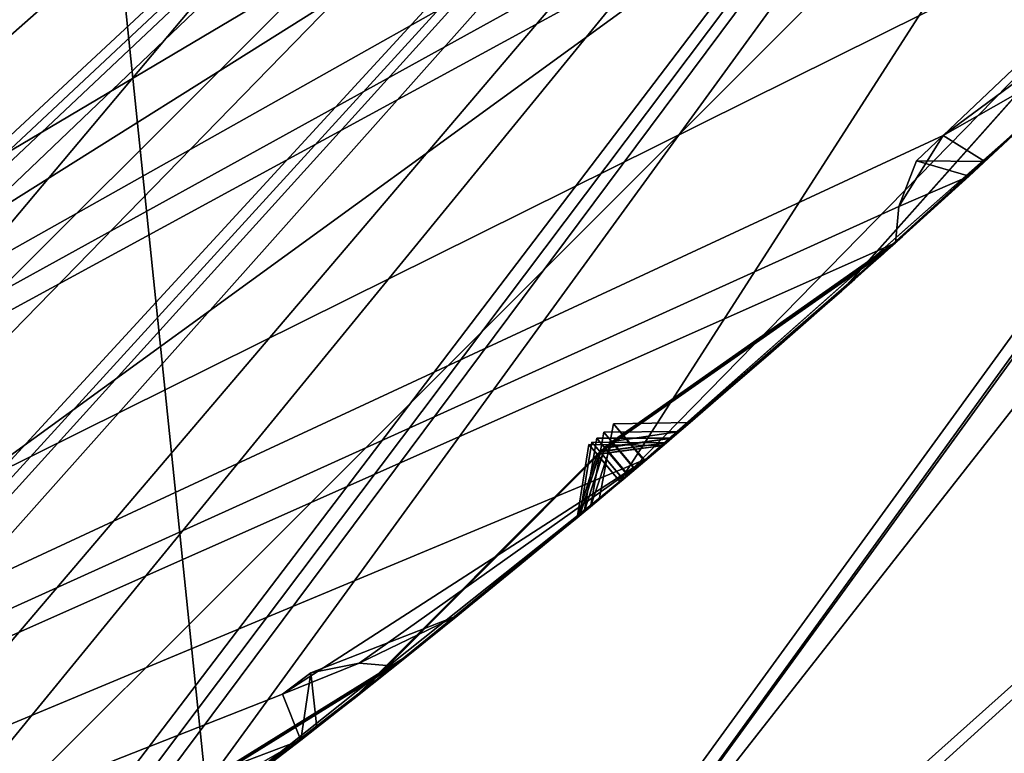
# Model space of a CAD drawing. Header units: millimetres. Extents: x -29 to 28.8, y -75.2 to 10.
# Tile 59 of 256: x 6.8 to 7.8, y -44.9 to -44.1. Entities that reach past the tile are written whole.
import ezdxf

# ---------------------------------------------------------------- set-up
doc = ezdxf.new("R2010")
doc.units = ezdxf.units.MM
doc.header["$LTSCALE"] = 88.413066
for name, color, linetype in [('102', 7, 'CONTINUOUS'), ('104', 7, 'CONTINUOUS'), ('105', 7, 'CONTINUOUS'), ('107', 7, 'CONTINUOUS'), ('109', 7, 'CONTINUOUS'), ('15', 7, 'CONTINUOUS'), ('18', 7, 'CONTINUOUS'), ('19', 7, 'CONTINUOUS'), ('2', 7, 'CONTINUOUS'), ('20', 7, 'CONTINUOUS'), ('22', 7, 'CONTINUOUS'), ('23', 7, 'CONTINUOUS'), ('26', 7, 'CONTINUOUS'), ('27', 7, 'CONTINUOUS'), ('28', 7, 'CONTINUOUS'), ('3', 7, 'CONTINUOUS'), ('31', 7, 'CONTINUOUS'), ('379', 7, 'CONTINUOUS'), ('385', 7, 'CONTINUOUS'), ('386', 7, 'CONTINUOUS'), ('387', 7, 'CONTINUOUS'), ('388', 7, 'CONTINUOUS'), ('389', 7, 'CONTINUOUS'), ('390', 7, 'CONTINUOUS'), ('497', 7, 'CONTINUOUS'), ('500', 7, 'CONTINUOUS'), ('503', 7, 'CONTINUOUS'), ('506', 7, 'CONTINUOUS'), ('508', 7, 'CONTINUOUS'), ('509', 7, 'CONTINUOUS'), ('640', 7, 'CONTINUOUS'), ('641', 7, 'CONTINUOUS'), ('644', 7, 'CONTINUOUS'), ('647', 7, 'CONTINUOUS'), ('650', 7, 'CONTINUOUS'), ('653', 7, 'CONTINUOUS'), ('8', 7, 'CONTINUOUS')]:
    doc.layers.add(name, color=color, linetype=linetype)

msp = doc.modelspace()

# ---------------------------------------------------------------- linework, layer by layer
at = {"layer": '102', "linetype": 'CONTINUOUS'}
msp.add_3dface([(7.4079, -41.1816, -5.1), (2.8297, -44.5081, -5.1), (3.7938, -41.5111, -5.1), (7.4079, -41.1816, -5.1)], dxfattribs=at)
at = {"layer": '104', "linetype": 'CONTINUOUS'}
for points in [[(8.4772, -41.9614, 24.9), (3.2374, -45.7668, 24.9), (9.0206, -42.3535, 24.9), (8.4772, -41.9614, 24.9)], [(9.0206, -42.3535, 24.9), (3.2374, -45.7668, 24.9), (3.445, -46.4044, 24.9), (9.0206, -42.3535, 24.9)]]:
    msp.add_3dface(points, dxfattribs=at)
at = {"layer": '105', "linetype": 'CONTINUOUS'}
for points in [[(9.0206, -42.3535, 24.9), (3.445, -46.4044, 24.9), (9.425, -42.6477, 24.4), (9.0206, -42.3535, 24.9)], [(9.425, -42.6477, 24.4), (3.445, -46.4044, 24.9), (3.6, -46.8798, 24.4), (9.425, -42.6477, 24.4)]]:
    msp.add_3dface(points, dxfattribs=at)
at = {"layer": '107', "linetype": 'CONTINUOUS'}
for points in [[(8.15, -41.8605, -4.1), (3.6, -46.8798, 24.4), (3.1028, -45.4708, -4.1), (8.15, -41.8605, -4.1)], [(3.6, -46.8798, 24.4), (8.15, -41.8605, -4.1), (8.15, -41.9513, -3.061), (3.6, -46.8798, 24.4)], [(8.15, -42.0416, -2.0181), (3.6, -46.8798, 24.4), (8.15, -41.9513, -3.061), (8.15, -42.0416, -2.0181)], [(9.425, -42.6477, 24.4), (3.6, -46.8798, 24.4), (8.15, -42.0416, -2.0181), (9.425, -42.6477, 24.4)]]:
    msp.add_3dface(points, dxfattribs=at)
at = {"layer": '109', "linetype": 'CONTINUOUS'}
for points in [[(2.8297, -44.5081, -5.1), (7.4079, -41.1816, -5.1), (8.15, -41.8605, -4.1), (2.8297, -44.5081, -5.1)], [(2.8297, -44.5081, -5.1), (8.15, -41.8605, -4.1), (3.1028, -45.4708, -4.1), (2.8297, -44.5081, -5.1)]]:
    msp.add_3dface(points, dxfattribs=at)
at = {"layer": '15', "linetype": 'CONTINUOUS'}
for points in [[(8.6551, -42.0907, 122.5), (3.4, -46.2611, 122.5), (3.3054, -45.9761, 122.5), (8.6551, -42.0907, 122.5)], [(6.465, -44.6993, 122.5), (3.4, -46.2611, 122.5), (8.6551, -42.0907, 122.5), (6.465, -44.6993, 122.5)], [(8.8987, -42.2663, 122.5), (6.465, -44.6993, 122.5), (8.6551, -42.0907, 122.5), (8.8987, -42.2663, 122.5)]]:
    msp.add_3dface(points, dxfattribs=at)
at = {"layer": '18', "linetype": 'CONTINUOUS'}
for points in [[(7.0445, -45.4959, 123.3264), (10.0829, -41.6214, 122.734), (11.3982, -39.5035, 123.3264), (7.0445, -45.4959, 123.3264)], [(5.8214, -45.8829, 122.734), (8.8987, -42.2663, 122.5), (10.0829, -41.6214, 122.734), (5.8214, -45.8829, 122.734)], [(5.8214, -45.8829, 122.734), (10.0829, -41.6214, 122.734), (7.0445, -45.4959, 123.3264), (5.8214, -45.8829, 122.734)], [(6.465, -44.6993, 122.5), (8.8987, -42.2663, 122.5), (5.8214, -45.8829, 122.734), (6.465, -44.6993, 122.5)]]:
    msp.add_3dface(points, dxfattribs=at)
at = {"layer": '19', "linetype": 'CONTINUOUS'}
for points in [[(7.0534, -45.5082, 123.4125), (7.0445, -45.4959, 123.3264), (11.3982, -39.5035, 123.3264), (7.0534, -45.5082, 123.4125)], [(11.4127, -39.5082, 123.4125), (7.0534, -45.5082, 123.4125), (11.3982, -39.5035, 123.3264), (11.4127, -39.5082, 123.4125)]]:
    msp.add_3dface(points, dxfattribs=at)
at = {"layer": '2', "linetype": 'CONTINUOUS'}
for points in [[(7.9369, -54.3, 156.92), (4.1712, -17.8, 158.8392), (4.1703, -54.3, 158.8389), (7.9369, -54.3, 156.92)], [(7.9343, -17.8, 156.9221), (4.1712, -17.8, 158.8392), (7.9369, -54.3, 156.92), (7.9343, -17.8, 156.9221)]]:
    msp.add_3dface(points, dxfattribs=at)
at = {"layer": '20', "linetype": 'CONTINUOUS'}
for points in [[(8.8992, -42.2656, 122.2), (3.3992, -46.2616, 122.2), (8.8992, -42.2656, 27.8), (8.8992, -42.2656, 122.2)], [(8.8992, -42.2656, 27.8), (3.3992, -46.2616, 122.2), (3.3992, -46.2616, 27.8), (8.8992, -42.2656, 27.8)]]:
    msp.add_3dface(points, dxfattribs=at)
at = {"layer": '22', "linetype": 'CONTINUOUS'}
for points in [[(2.8584, -44.5973, 27.5), (7.4834, -41.237, 27.5), (8.6612, -42.0823, 27.5), (2.8584, -44.5973, 27.5)], [(3.3079, -45.9757, 27.5), (2.8584, -44.5973, 27.5), (8.6612, -42.0823, 27.5), (3.3079, -45.9757, 27.5)]]:
    msp.add_3dface(points, dxfattribs=at)
at = {"layer": '23', "linetype": 'CONTINUOUS'}
for points in [[(8.4772, -41.9614, 24.9), (3.239, -45.7666, 25.5), (3.2374, -45.7668, 24.9), (8.4772, -41.9614, 24.9)], [(8.4791, -41.9589, 25.5), (3.239, -45.7666, 25.5), (8.4772, -41.9614, 24.9), (8.4791, -41.9589, 25.5)]]:
    msp.add_3dface(points, dxfattribs=at)
at = {"layer": '26', "linetype": 'CONTINUOUS'}
for points in [[(9.4502, -41.2561, 122.4121), (8.6551, -42.0907, 122.5), (5.4561, -45.2502, 122.4121), (9.4502, -41.2561, 122.4121)], [(8.8992, -42.2656, 122.2), (9.4502, -41.2561, 122.4121), (5.4561, -45.2502, 122.4121), (8.8992, -42.2656, 122.2)], [(8.6551, -42.0907, 122.5), (3.3054, -45.9761, 122.5), (5.4561, -45.2502, 122.4121), (8.6551, -42.0907, 122.5)], [(3.3992, -46.2616, 122.2), (8.8992, -42.2656, 122.2), (5.4561, -45.2502, 122.4121), (3.3992, -46.2616, 122.2)]]:
    msp.add_3dface(points, dxfattribs=at)
at = {"layer": '27', "linetype": 'CONTINUOUS'}
for points in [[(7.4834, -41.237, 27.5), (2.8584, -44.5973, 27.5), (7.4834, -41.237, 25.5), (7.4834, -41.237, 27.5)], [(7.4834, -41.237, 25.5), (2.8584, -44.5973, 27.5), (2.8584, -44.5973, 25.5), (7.4834, -41.237, 25.5)]]:
    msp.add_3dface(points, dxfattribs=at)
at = {"layer": '28', "linetype": 'CONTINUOUS'}
for points in [[(8.4791, -41.9589, 25.5), (7.4834, -41.237, 25.5), (2.8584, -44.5973, 25.5), (8.4791, -41.9589, 25.5)], [(3.239, -45.7666, 25.5), (8.4791, -41.9589, 25.5), (2.8584, -44.5973, 25.5), (3.239, -45.7666, 25.5)]]:
    msp.add_3dface(points, dxfattribs=at)
at = {"layer": '3', "linetype": 'CONTINUOUS'}
for points in [[(7.0534, -45.5082, 123.4125), (11.4127, -39.5082, 123.4125), (8.9733, -43.7674, 130.8839), (7.0534, -45.5082, 123.4125)], [(6.9166, -45.6062, 129.3412), (7.0534, -45.5082, 123.4125), (8.9733, -43.7674, 130.8839), (6.9166, -45.6062, 129.3412)]]:
    msp.add_3dface(points, dxfattribs=at)
at = {"layer": '31', "linetype": 'CONTINUOUS'}
for points in [[(9.4502, -41.2561, 27.5879), (8.8992, -42.2656, 27.8), (5.4561, -45.2502, 27.5879), (9.4502, -41.2561, 27.5879)], [(8.6612, -42.0823, 27.5), (9.4502, -41.2561, 27.5879), (5.4561, -45.2502, 27.5879), (8.6612, -42.0823, 27.5)], [(3.3079, -45.9757, 27.5), (8.6612, -42.0823, 27.5), (5.4561, -45.2502, 27.5879), (3.3079, -45.9757, 27.5)], [(8.8992, -42.2656, 27.8), (3.3992, -46.2616, 27.8), (5.4561, -45.2502, 27.5879), (8.8992, -42.2656, 27.8)]]:
    msp.add_3dface(points, dxfattribs=at)
at = {"layer": '379', "linetype": 'CONTINUOUS'}
for points in [[(8.8992, -42.2655, -102.4), (2.2537, -42.7431, -102.4), (-3.3989, -46.2617, -102.4), (8.8992, -42.2655, -102.4)], [(3.3989, -46.2617, -102.4), (8.8992, -42.2655, -102.4), (-3.3989, -46.2617, -102.4), (3.3989, -46.2617, -102.4)]]:
    msp.add_3dface(points, dxfattribs=at)
at = {"layer": '385', "linetype": 'CONTINUOUS'}
msp.add_3dface([(3.3989, -46.2617, -116.4), (-8.8992, -42.2655, -116.4), (8.8992, -42.2655, -116.4), (3.3989, -46.2617, -116.4)], dxfattribs=at)
at = {"layer": '386', "linetype": 'CONTINUOUS'}
for points in [[(8.8992, -42.2655, -102.4), (3.3989, -46.2617, -102.4), (8.8992, -42.2656, -103.9), (8.8992, -42.2655, -102.4)], [(8.8992, -42.2656, -103.9), (3.3989, -46.2617, -102.4), (3.3992, -46.2616, -103.9), (8.8992, -42.2656, -103.9)]]:
    msp.add_3dface(points, dxfattribs=at)
at = {"layer": '387', "linetype": 'CONTINUOUS'}
for points in [[(8.8992, -42.2656, -103.9), (3.3992, -46.2616, -103.9), (8.9091, -42.994, -104.3514), (8.8992, -42.2656, -103.9)], [(8.9091, -42.994, -104.3514), (3.3992, -46.2616, -103.9), (8.6425, -43.3124, -104.3515), (8.9091, -42.994, -104.3514)], [(8.6425, -43.3124, -104.3515), (3.3992, -46.2616, -103.9), (8.6054, -43.3901, -104.3744), (8.6425, -43.3124, -104.3515)], [(8.6054, -43.3901, -104.3744), (3.3992, -46.2616, -103.9), (8.6062, -43.4278, -104.4), (8.6054, -43.3901, -104.3744)], [(8.6062, -43.4278, -104.4), (3.3992, -46.2616, -103.9), (8.031, -43.9627, -104.3514), (8.6062, -43.4278, -104.4)], [(8.031, -43.9627, -104.3514), (3.3992, -46.2616, -103.9), (7.7298, -44.2485, -104.3515), (8.031, -43.9627, -104.3514)], [(8.0551, -44.0076, -104.4), (8.031, -43.9627, -104.3514), (7.7298, -44.2485, -104.3515), (8.0551, -44.0076, -104.4)], [(7.9151, -44.1427, -104.4), (8.0551, -44.0076, -104.4), (7.7298, -44.2485, -104.3515), (7.9151, -44.1427, -104.4)], [(7.7728, -44.2754, -104.4), (7.9151, -44.1427, -104.4), (7.7298, -44.2485, -104.3515), (7.7728, -44.2754, -104.4)], [(7.7298, -44.2485, -104.3515), (3.3992, -46.2616, -103.9), (7.6841, -44.3216, -104.3744), (7.7298, -44.2485, -104.3515)], [(7.6841, -44.3216, -104.3744), (3.3992, -46.2616, -103.9), (7.6806, -44.3591, -104.4), (7.6841, -44.3216, -104.3744)], [(7.6806, -44.3591, -104.4), (3.3992, -46.2616, -103.9), (7.4255, -44.5813, -104.4), (7.6806, -44.3591, -104.4)], [(7.4255, -44.5813, -104.4), (3.3992, -46.2616, -103.9), (7.0482, -44.8249, -104.3514), (7.4255, -44.5813, -104.4)], [(7.1274, -44.7928, -104.3747), (7.4255, -44.5813, -104.4), (7.0482, -44.8249, -104.3514), (7.1274, -44.7928, -104.3747)], [(7.164, -44.796, -104.4), (7.4255, -44.5813, -104.4), (7.1274, -44.7928, -104.3747), (7.164, -44.796, -104.4)], [(7.0482, -44.8249, -104.3514), (3.3992, -46.2616, -103.9), (7.067, -44.8723, -104.4), (7.0482, -44.8249, -104.3514)], [(7.067, -44.8723, -104.4), (3.3992, -46.2616, -103.9), (6.7164, -45.0746, -104.3515), (7.067, -44.8723, -104.4)], [(6.9125, -44.9906, -104.4), (7.067, -44.8723, -104.4), (6.7164, -45.0746, -104.3515), (6.9125, -44.9906, -104.4)]]:
    msp.add_3dface(points, dxfattribs=at)
at = {"layer": '388', "linetype": 'CONTINUOUS'}
for points in [[(7.6831, -44.3568, -106.4226), (7.8983, -44.1587, -107.78), (7.9059, -44.1515, -105.9808), (7.6831, -44.3568, -106.4226)], [(7.6878, -44.3526, -105.3709), (7.9065, -44.1509, -105.8041), (7.7565, -44.2904, -104.4298), (7.6878, -44.3526, -105.3709)], [(7.7565, -44.2904, -104.4298), (7.9065, -44.1509, -105.8041), (7.7728, -44.2754, -104.4), (7.7565, -44.2904, -104.4298)], [(7.9151, -44.1427, -104.4), (7.7728, -44.2754, -104.4), (7.9065, -44.1509, -105.8041), (7.9151, -44.1427, -104.4)], [(7.6788, -44.3607, -107.3167), (7.8983, -44.1587, -107.78), (7.6831, -44.3568, -106.4226), (7.6788, -44.3607, -107.3167)], [(7.6796, -44.36, -108.4263), (7.8925, -44.1641, -109.8713), (7.8978, -44.1591, -107.9648), (7.6796, -44.36, -108.4263)], [(7.6662, -44.372, -113.7759), (7.8864, -44.1699, -114.29), (7.6683, -44.3702, -112.7515), (7.6662, -44.372, -113.7759)], [(7.6683, -44.3702, -112.7515), (7.8864, -44.1699, -114.29), (7.8884, -44.168, -112.2468), (7.6683, -44.3702, -112.7515)], [(7.6686, -44.3699, -111.5472), (7.8886, -44.1678, -112.0507), (7.6725, -44.3664, -110.5499), (7.6686, -44.3699, -111.5472)], [(7.6725, -44.3664, -110.5499), (7.8886, -44.1678, -112.0507), (7.8922, -44.1644, -110.0626), (7.6725, -44.3664, -110.5499)], [(7.6742, -44.3648, -109.3881), (7.8925, -44.1641, -109.8713), (7.6796, -44.36, -108.4263), (7.6742, -44.3648, -109.3881)], [(7.8547, -44.1996, -107.8721), (7.6339, -44.4007, -107.4078), (7.6354, -44.3995, -108.3334), (7.8547, -44.1996, -107.8721)], [(7.862, -44.1928, -105.8921), (7.6418, -44.3937, -105.4575), (7.6385, -44.3967, -106.3329), (7.862, -44.1928, -105.8921)], [(7.3956, -44.6065, -114.4), (7.8486, -44.2053, -114.4), (7.3965, -44.6058, -113.3625), (7.3956, -44.6065, -114.4)], [(7.3965, -44.6058, -113.3625), (7.8486, -44.2053, -114.4), (7.6229, -44.4106, -113.8751), (7.3965, -44.6058, -113.3625)], [(7.8461, -44.2077, -112.1487), (7.6251, -44.4086, -111.6449), (7.6249, -44.4088, -112.6532), (7.8461, -44.2077, -112.1487)], [(7.8496, -44.2044, -109.9668), (7.6301, -44.4042, -109.4827), (7.6284, -44.4057, -110.4547), (7.8496, -44.2044, -109.9668)], [(7.6133, -44.419, -104.6909), (7.6878, -44.3526, -105.3709), (7.7565, -44.2904, -104.4298), (7.6133, -44.419, -104.6909)], [(7.4688, -44.5446, -104.9539), (7.6878, -44.3526, -105.3709), (7.6133, -44.419, -104.6909), (7.4688, -44.5446, -104.9539)], [(7.6806, -44.3591, -104.4), (7.4255, -44.5813, -104.4), (7.552, -44.4728, -104.633), (7.6806, -44.3591, -104.4)], [(7.4498, -44.5608, -108.9071), (7.6742, -44.3648, -109.3881), (7.6796, -44.36, -108.4263), (7.4498, -44.5608, -108.9071)], [(7.4577, -44.554, -106.8666), (7.6788, -44.3607, -107.3167), (7.6831, -44.3568, -106.4226), (7.4577, -44.554, -106.8666)], [(7.4409, -44.5683, -113.2636), (7.6662, -44.372, -113.7759), (7.6683, -44.3702, -112.7515), (7.4409, -44.5683, -113.2636)], [(7.4443, -44.5654, -111.0488), (7.6686, -44.3699, -111.5472), (7.6725, -44.3664, -110.5499), (7.4443, -44.5654, -111.0488)], [(7.6418, -44.3937, -105.4575), (7.4216, -44.5846, -105.0397), (7.6385, -44.3967, -106.3329), (7.6418, -44.3937, -105.4575)], [(7.6301, -44.4042, -109.4827), (7.4045, -44.5991, -109.0011), (7.6284, -44.4057, -110.4547), (7.6301, -44.4042, -109.4827)], [(7.4116, -44.593, -106.9569), (7.4049, -44.5987, -108.8129), (7.6354, -44.3995, -108.3334), (7.4116, -44.593, -106.9569)], [(7.6339, -44.4007, -107.4078), (7.4116, -44.593, -106.9569), (7.6354, -44.3995, -108.3334), (7.6339, -44.4007, -107.4078)], [(7.4216, -44.5846, -105.0397), (7.4122, -44.5926, -106.776), (7.6385, -44.3967, -106.3329), (7.4216, -44.5846, -105.0397)], [(7.3996, -44.6032, -111.1457), (7.3966, -44.6057, -113.1647), (7.6249, -44.4088, -112.6532), (7.3996, -44.6032, -111.1457)], [(7.6251, -44.4086, -111.6449), (7.3996, -44.6032, -111.1457), (7.6249, -44.4088, -112.6532), (7.6251, -44.4086, -111.6449)], [(7.4045, -44.5991, -109.0011), (7.3998, -44.603, -110.9517), (7.6284, -44.4057, -110.4547), (7.4045, -44.5991, -109.0011)], [(7.4255, -44.5813, -104.4), (7.4223, -44.584, -104.8676), (7.552, -44.4728, -104.633), (7.4255, -44.5813, -104.4)], [(7.4255, -44.5813, -104.4), (7.164, -44.796, -104.4), (7.2932, -44.6915, -104.6313), (7.4255, -44.5813, -104.4)], [(7.1881, -44.7767, -105.4636), (7.4122, -44.5926, -106.776), (7.4216, -44.5846, -105.0397), (7.1881, -44.7767, -105.4636)], [(7.4223, -44.584, -104.8676), (7.4255, -44.5813, -104.4), (7.2932, -44.6915, -104.6313), (7.4223, -44.584, -104.8676)], [(7.1777, -44.7851, -107.4139), (7.4049, -44.5987, -108.8129), (7.4116, -44.593, -106.9569), (7.1777, -44.7851, -107.4139)], [(7.1817, -44.7818, -106.3266), (7.4122, -44.5926, -106.776), (7.1881, -44.7767, -105.4636), (7.1817, -44.7818, -106.3266)], [(6.9222, -44.9833, -114.4), (7.3956, -44.6065, -114.4), (7.1653, -44.7949, -113.8725), (6.9222, -44.9833, -114.4)], [(7.1653, -44.7949, -113.8725), (7.3956, -44.6065, -114.4), (7.3965, -44.6058, -113.3625), (7.1653, -44.7949, -113.8725)], [(7.1657, -44.7946, -112.6557), (7.3966, -44.6057, -113.1647), (7.1666, -44.7938, -111.6464), (7.1657, -44.7946, -112.6557)], [(7.1666, -44.7938, -111.6464), (7.3966, -44.6057, -113.1647), (7.3996, -44.6032, -111.1457), (7.1666, -44.7938, -111.6464)], [(7.1697, -44.7914, -110.4578), (7.3998, -44.603, -110.9517), (7.1739, -44.788, -109.4772), (7.1697, -44.7914, -110.4578)], [(7.1739, -44.788, -109.4772), (7.3998, -44.603, -110.9517), (7.4045, -44.5991, -109.0011), (7.1739, -44.788, -109.4772)], [(7.1772, -44.7854, -108.3435), (7.4049, -44.5987, -108.8129), (7.1777, -44.7851, -107.4139), (7.1772, -44.7854, -108.3435)], [(7.3749, -44.6239, -104.9532), (7.229, -44.7438, -104.6875), (7.1406, -44.8145, -105.3761), (7.3749, -44.6239, -104.9532)], [(7.3594, -44.6368, -108.9068), (7.1306, -44.8225, -108.4366), (7.1281, -44.8244, -109.382), (7.3594, -44.6368, -108.9068)], [(7.3659, -44.6314, -106.8661), (7.1342, -44.8196, -106.4157), (7.1313, -44.8219, -107.3219), (7.3659, -44.6314, -106.8661)], [(7.3521, -44.6429, -113.2635), (7.1201, -44.8307, -112.7542), (7.1199, -44.8309, -113.7734), (7.3521, -44.6429, -113.2635)], [(7.3549, -44.6405, -111.0486), (7.1235, -44.8281, -110.5535), (7.1221, -44.8292, -111.5468), (7.3549, -44.6405, -111.0486)], [(7.229, -44.7438, -104.6875), (7.0837, -44.8593, -104.4293), (7.1406, -44.8145, -105.3761), (7.229, -44.7438, -104.6875)], [(6.9511, -44.9615, -105.8927), (7.1817, -44.7818, -106.3266), (7.1881, -44.7767, -105.4636), (6.9511, -44.9615, -105.8927)], [(6.9343, -44.9742, -109.967), (7.1697, -44.7914, -110.4578), (7.1739, -44.788, -109.4772), (6.9343, -44.9742, -109.967)], [(6.9413, -44.9689, -107.8725), (7.1772, -44.7854, -108.3435), (7.1777, -44.7851, -107.4139), (6.9413, -44.9689, -107.8725)], [(6.9297, -44.9776, -112.1488), (7.1657, -44.7946, -112.6557), (7.1666, -44.7938, -111.6464), (6.9297, -44.9776, -112.1488)], [(6.9024, -44.9982, -105.9808), (6.894, -45.0045, -107.78), (7.1313, -44.8219, -107.3219), (6.9024, -44.9982, -105.9808)], [(7.1342, -44.8196, -106.4157), (6.9024, -44.9982, -105.9808), (7.1313, -44.8219, -107.3219), (7.1342, -44.8196, -106.4157)], [(6.9125, -44.9906, -104.4), (6.903, -44.9977, -105.8041), (7.1406, -44.8145, -105.3761), (6.9125, -44.9906, -104.4)], [(7.067, -44.8723, -104.4), (6.9125, -44.9906, -104.4), (7.1406, -44.8145, -105.3761), (7.067, -44.8723, -104.4)], [(7.0837, -44.8593, -104.4293), (7.067, -44.8723, -104.4), (7.1406, -44.8145, -105.3761), (7.0837, -44.8593, -104.4293)], [(6.8831, -45.0126, -112.2468), (6.8809, -45.0143, -114.29), (7.1199, -44.8309, -113.7734), (6.8831, -45.0126, -112.2468)], [(7.1201, -44.8307, -112.7542), (6.8831, -45.0126, -112.2468), (7.1199, -44.8309, -113.7734), (7.1201, -44.8307, -112.7542)], [(6.8873, -45.0095, -110.0626), (6.8833, -45.0125, -112.0507), (7.1221, -44.8292, -111.5468), (6.8873, -45.0095, -110.0626)], [(7.1235, -44.8281, -110.5535), (6.8873, -45.0095, -110.0626), (7.1221, -44.8292, -111.5468), (7.1235, -44.8281, -110.5535)], [(6.8935, -45.0049, -107.9648), (6.8876, -45.0093, -109.8713), (7.1281, -44.8244, -109.382), (6.8935, -45.0049, -107.9648)], [(7.1306, -44.8225, -108.4366), (6.8935, -45.0049, -107.9648), (7.1281, -44.8244, -109.382), (7.1306, -44.8225, -108.4366)]]:
    msp.add_3dface(points, dxfattribs=at)
at = {"layer": '389', "linetype": 'CONTINUOUS'}
for points in [[(8.8992, -42.2656, -114.9), (4.0061, -46.5797, -114.4), (3.3992, -46.2616, -114.9), (8.8992, -42.2656, -114.9)], [(4.0061, -46.5797, -114.4), (8.8992, -42.2656, -114.9), (4.5426, -46.3177, -114.4433), (4.0061, -46.5797, -114.4)], [(4.5426, -46.3177, -114.4433), (8.8992, -42.2656, -114.9), (4.598, -46.2946, -114.4424), (4.5426, -46.3177, -114.4433)], [(4.598, -46.2946, -114.4424), (8.8992, -42.2656, -114.9), (4.6523, -46.2695, -114.4433), (4.598, -46.2946, -114.4424)], [(8.8992, -42.2656, -114.9), (4.6623, -46.3125, -114.4), (4.6523, -46.2695, -114.4433), (8.8992, -42.2656, -114.9)], [(5.2088, -46.0527, -114.4), (4.6623, -46.3125, -114.4), (8.8992, -42.2656, -114.9), (5.2088, -46.0527, -114.4)], [(5.2088, -46.0527, -114.4), (8.8992, -42.2656, -114.9), (5.7119, -45.7314, -114.4432), (5.2088, -46.0527, -114.4)], [(5.7119, -45.7314, -114.4432), (8.8992, -42.2656, -114.9), (5.7643, -45.7021, -114.4424), (5.7119, -45.7314, -114.4432)], [(5.7643, -45.7021, -114.4424), (8.8992, -42.2656, -114.9), (5.8154, -45.671, -114.4433), (5.7643, -45.7021, -114.4424)], [(8.8992, -42.2656, -114.9), (5.8302, -45.7125, -114.4), (5.8154, -45.671, -114.4433), (8.8992, -42.2656, -114.9)], [(6.3435, -45.3922, -114.4), (5.8302, -45.7125, -114.4), (8.8992, -42.2656, -114.9), (6.3435, -45.3922, -114.4)], [(6.3435, -45.3922, -114.4), (8.8992, -42.2656, -114.9), (6.8067, -45.0155, -114.4433), (6.3435, -45.3922, -114.4)], [(6.8067, -45.0155, -114.4433), (8.8992, -42.2656, -114.9), (6.8554, -44.9804, -114.4424), (6.8067, -45.0155, -114.4433)], [(6.8554, -44.9804, -114.4424), (8.8992, -42.2656, -114.9), (6.9027, -44.9437, -114.4433), (6.8554, -44.9804, -114.4424)], [(8.8992, -42.2656, -114.9), (6.9222, -44.9833, -114.4), (6.9027, -44.9437, -114.4433), (8.8992, -42.2656, -114.9)], [(7.3956, -44.6065, -114.4), (6.9222, -44.9833, -114.4), (8.8992, -42.2656, -114.9), (7.3956, -44.6065, -114.4)], [(7.3956, -44.6065, -114.4), (8.8992, -42.2656, -114.9), (7.8128, -44.1795, -114.4433), (7.3956, -44.6065, -114.4)], [(7.8486, -44.2053, -114.4), (7.3956, -44.6065, -114.4), (7.8128, -44.1795, -114.4433), (7.8486, -44.2053, -114.4)]]:
    msp.add_3dface(points, dxfattribs=at)
at = {"layer": '390', "linetype": 'CONTINUOUS'}
for points in [[(3.3989, -46.2617, -116.4), (8.8992, -42.2655, -116.4), (3.3992, -46.2616, -114.9), (3.3989, -46.2617, -116.4)], [(8.8992, -42.2655, -116.4), (8.8992, -42.2656, -114.9), (3.3992, -46.2616, -114.9), (8.8992, -42.2655, -116.4)]]:
    msp.add_3dface(points, dxfattribs=at)
at = {"layer": '497', "linetype": 'CONTINUOUS'}
for points in [[(7.8864, -44.1699, -114.29), (7.6662, -44.372, -113.7759), (7.6229, -44.4106, -113.8751), (7.8864, -44.1699, -114.29)], [(7.8486, -44.2053, -114.4), (7.8864, -44.1699, -114.29), (7.6229, -44.4106, -113.8751), (7.8486, -44.2053, -114.4)], [(7.6662, -44.372, -113.7759), (7.4409, -44.5683, -113.2636), (7.3965, -44.6058, -113.3625), (7.6662, -44.372, -113.7759)], [(7.6662, -44.372, -113.7759), (7.3965, -44.6058, -113.3625), (7.6229, -44.4106, -113.8751), (7.6662, -44.372, -113.7759)], [(7.3521, -44.6429, -113.2635), (7.3644, -44.5674, -113.2636), (7.3727, -44.5772, -113.1973), (7.3521, -44.6429, -113.2635)], [(7.3727, -44.5775, -113.3303), (7.4409, -44.5683, -113.2636), (7.3644, -44.5674, -113.2636), (7.3727, -44.5775, -113.3303)], [(7.3966, -44.6057, -113.1647), (7.3521, -44.6429, -113.2635), (7.3727, -44.5772, -113.1973), (7.3966, -44.6057, -113.1647)], [(7.3965, -44.6058, -113.3625), (7.4409, -44.5683, -113.2636), (7.3727, -44.5775, -113.3303), (7.3965, -44.6058, -113.3625)], [(7.1201, -44.8307, -112.7542), (7.3521, -44.6429, -113.2635), (7.3966, -44.6057, -113.1647), (7.1201, -44.8307, -112.7542)], [(7.1201, -44.8307, -112.7542), (7.3966, -44.6057, -113.1647), (7.1657, -44.7946, -112.6557), (7.1201, -44.8307, -112.7542)], [(6.8831, -45.0126, -112.2468), (7.1201, -44.8307, -112.7542), (7.1657, -44.7946, -112.6557), (6.8831, -45.0126, -112.2468)], [(6.8831, -45.0126, -112.2468), (7.1657, -44.7946, -112.6557), (6.9297, -44.9776, -112.1488), (6.8831, -45.0126, -112.2468)]]:
    msp.add_3dface(points, dxfattribs=at)
at = {"layer": '500', "linetype": 'CONTINUOUS'}
for points in [[(7.6251, -44.4086, -111.6449), (7.8461, -44.2077, -112.1487), (7.8886, -44.1678, -112.0507), (7.6251, -44.4086, -111.6449)], [(7.6251, -44.4086, -111.6449), (7.8886, -44.1678, -112.0507), (7.6686, -44.3699, -111.5472), (7.6251, -44.4086, -111.6449)], [(7.3996, -44.6032, -111.1457), (7.6251, -44.4086, -111.6449), (7.6686, -44.3699, -111.5472), (7.3996, -44.6032, -111.1457)], [(7.3996, -44.6032, -111.1457), (7.6686, -44.3699, -111.5472), (7.4443, -44.5654, -111.0488), (7.3996, -44.6032, -111.1457)], [(7.3549, -44.6405, -111.0486), (7.3675, -44.5648, -111.0487), (7.3757, -44.5744, -110.9842), (7.3549, -44.6405, -111.0486)], [(7.3759, -44.5749, -111.1142), (7.4443, -44.5654, -111.0488), (7.3675, -44.5648, -111.0487), (7.3759, -44.5749, -111.1142)], [(7.3996, -44.6032, -111.1457), (7.4443, -44.5654, -111.0488), (7.3759, -44.5749, -111.1142), (7.3996, -44.6032, -111.1457)], [(7.3998, -44.603, -110.9517), (7.3549, -44.6405, -111.0486), (7.3757, -44.5744, -110.9842), (7.3998, -44.603, -110.9517)], [(7.1235, -44.8281, -110.5535), (7.3549, -44.6405, -111.0486), (7.3998, -44.603, -110.9517), (7.1235, -44.8281, -110.5535)], [(7.1235, -44.8281, -110.5535), (7.3998, -44.603, -110.9517), (7.1697, -44.7914, -110.4578), (7.1235, -44.8281, -110.5535)], [(6.8873, -45.0095, -110.0626), (7.1235, -44.8281, -110.5535), (7.1697, -44.7914, -110.4578), (6.8873, -45.0095, -110.0626)], [(6.8873, -45.0095, -110.0626), (7.1697, -44.7914, -110.4578), (6.9343, -44.9742, -109.967), (6.8873, -45.0095, -110.0626)]]:
    msp.add_3dface(points, dxfattribs=at)
at = {"layer": '503', "linetype": 'CONTINUOUS'}
for points in [[(7.6301, -44.4042, -109.4827), (7.8496, -44.2044, -109.9668), (7.8925, -44.1641, -109.8713), (7.6301, -44.4042, -109.4827)], [(7.6301, -44.4042, -109.4827), (7.8925, -44.1641, -109.8713), (7.6742, -44.3648, -109.3881), (7.6301, -44.4042, -109.4827)], [(7.4045, -44.5991, -109.0011), (7.6301, -44.4042, -109.4827), (7.6742, -44.3648, -109.3881), (7.4045, -44.5991, -109.0011)], [(7.4045, -44.5991, -109.0011), (7.6742, -44.3648, -109.3881), (7.4498, -44.5608, -108.9071), (7.4045, -44.5991, -109.0011)], [(7.3594, -44.6368, -108.9068), (7.3725, -44.5606, -108.9069), (7.3807, -44.5701, -108.8446), (7.3594, -44.6368, -108.9068)], [(7.3809, -44.5709, -108.9708), (7.4498, -44.5608, -108.9071), (7.3725, -44.5606, -108.9069), (7.3809, -44.5709, -108.9708)], [(7.4045, -44.5991, -109.0011), (7.4498, -44.5608, -108.9071), (7.3809, -44.5709, -108.9708), (7.4045, -44.5991, -109.0011)], [(7.4049, -44.5987, -108.8129), (7.3594, -44.6368, -108.9068), (7.3807, -44.5701, -108.8446), (7.4049, -44.5987, -108.8129)], [(7.1306, -44.8225, -108.4366), (7.3594, -44.6368, -108.9068), (7.4049, -44.5987, -108.8129), (7.1306, -44.8225, -108.4366)], [(7.1306, -44.8225, -108.4366), (7.4049, -44.5987, -108.8129), (7.1772, -44.7854, -108.3435), (7.1306, -44.8225, -108.4366)], [(6.8935, -45.0049, -107.9648), (7.1306, -44.8225, -108.4366), (7.1772, -44.7854, -108.3435), (6.8935, -45.0049, -107.9648)], [(6.8935, -45.0049, -107.9648), (7.1772, -44.7854, -108.3435), (6.9413, -44.9689, -107.8725), (6.8935, -45.0049, -107.9648)]]:
    msp.add_3dface(points, dxfattribs=at)
at = {"layer": '506', "linetype": 'CONTINUOUS'}
for points in [[(7.6339, -44.4007, -107.4078), (7.8547, -44.1996, -107.8721), (7.8983, -44.1587, -107.78), (7.6339, -44.4007, -107.4078)], [(7.6339, -44.4007, -107.4078), (7.8983, -44.1587, -107.78), (7.6788, -44.3607, -107.3167), (7.6339, -44.4007, -107.4078)], [(7.4116, -44.593, -106.9569), (7.6339, -44.4007, -107.4078), (7.6788, -44.3607, -107.3167), (7.4116, -44.593, -106.9569)], [(7.4116, -44.593, -106.9569), (7.6788, -44.3607, -107.3167), (7.4577, -44.554, -106.8666), (7.4116, -44.593, -106.9569)], [(7.3659, -44.6314, -106.8661), (7.3797, -44.5546, -106.8664), (7.3882, -44.5643, -106.8056), (7.3659, -44.6314, -106.8661)], [(7.4116, -44.593, -106.9569), (7.4577, -44.554, -106.8666), (7.3797, -44.5546, -106.8664), (7.4116, -44.593, -106.9569)], [(7.4122, -44.5926, -106.776), (7.3659, -44.6314, -106.8661), (7.3882, -44.5643, -106.8056), (7.4122, -44.5926, -106.776)], [(7.1342, -44.8196, -106.4157), (7.3659, -44.6314, -106.8661), (7.4122, -44.5926, -106.776), (7.1342, -44.8196, -106.4157)], [(7.1342, -44.8196, -106.4157), (7.4122, -44.5926, -106.776), (7.1817, -44.7818, -106.3266), (7.1342, -44.8196, -106.4157)], [(6.9024, -44.9982, -105.9808), (7.1342, -44.8196, -106.4157), (7.1817, -44.7818, -106.3266), (6.9024, -44.9982, -105.9808)], [(6.9024, -44.9982, -105.9808), (7.1817, -44.7818, -106.3266), (6.9511, -44.9615, -105.8927), (6.9024, -44.9982, -105.9808)]]:
    msp.add_3dface(points, dxfattribs=at)
at = {"layer": '508', "linetype": 'CONTINUOUS'}
for points in [[(7.1274, -44.7928, -104.3747), (7.0482, -44.8249, -104.3514), (7.0774, -44.8029, -104.4077), (7.1274, -44.7928, -104.3747)], [(7.0482, -44.8249, -104.3514), (7.067, -44.8723, -104.4), (7.0774, -44.8029, -104.4077), (7.0482, -44.8249, -104.3514)], [(7.067, -44.8723, -104.4), (7.0837, -44.8593, -104.4293), (7.0774, -44.8029, -104.4077), (7.067, -44.8723, -104.4)]]:
    msp.add_3dface(points, dxfattribs=at)
at = {"layer": '509', "linetype": 'CONTINUOUS'}
for points in [[(7.6418, -44.3937, -105.4575), (7.862, -44.1928, -105.8921), (7.9065, -44.1509, -105.8041), (7.6418, -44.3937, -105.4575)], [(7.6418, -44.3937, -105.4575), (7.9065, -44.1509, -105.8041), (7.6878, -44.3526, -105.3709), (7.6418, -44.3937, -105.4575)], [(7.4216, -44.5846, -105.0397), (7.6418, -44.3937, -105.4575), (7.6878, -44.3526, -105.3709), (7.4216, -44.5846, -105.0397)], [(7.4216, -44.5846, -105.0397), (7.6878, -44.3526, -105.3709), (7.4688, -44.5446, -104.9539), (7.4216, -44.5846, -105.0397)], [(7.3749, -44.6239, -104.9532), (7.3897, -44.5461, -104.9536), (7.4223, -44.584, -104.8676), (7.3749, -44.6239, -104.9532)], [(7.4216, -44.5846, -105.0397), (7.4688, -44.5446, -104.9539), (7.3897, -44.5461, -104.9536), (7.4216, -44.5846, -105.0397)], [(7.3749, -44.6239, -104.9532), (7.4223, -44.584, -104.8676), (7.2932, -44.6915, -104.6313), (7.3749, -44.6239, -104.9532)], [(7.229, -44.7438, -104.6875), (7.3749, -44.6239, -104.9532), (7.2932, -44.6915, -104.6313), (7.229, -44.7438, -104.6875)], [(7.164, -44.796, -104.4), (7.229, -44.7438, -104.6875), (7.2932, -44.6915, -104.6313), (7.164, -44.796, -104.4)], [(7.229, -44.7438, -104.6875), (7.1274, -44.7928, -104.3747), (7.0774, -44.8029, -104.4077), (7.229, -44.7438, -104.6875)], [(7.0837, -44.8593, -104.4293), (7.229, -44.7438, -104.6875), (7.0774, -44.8029, -104.4077), (7.0837, -44.8593, -104.4293)], [(7.164, -44.796, -104.4), (7.1274, -44.7928, -104.3747), (7.229, -44.7438, -104.6875), (7.164, -44.796, -104.4)]]:
    msp.add_3dface(points, dxfattribs=at)
at = {"layer": '640', "linetype": 'CONTINUOUS'}
for points in [[(7.7298, -44.2485, -104.3515), (7.6841, -44.3216, -104.3744), (7.7023, -44.2746, -104.4079), (7.7298, -44.2485, -104.3515)], [(7.7728, -44.2754, -104.4), (7.7298, -44.2485, -104.3515), (7.7023, -44.2746, -104.4079), (7.7728, -44.2754, -104.4)], [(7.7565, -44.2904, -104.4298), (7.7728, -44.2754, -104.4), (7.7023, -44.2746, -104.4079), (7.7565, -44.2904, -104.4298)]]:
    msp.add_3dface(points, dxfattribs=at)
at = {"layer": '641', "linetype": 'CONTINUOUS'}
for points in [[(7.6841, -44.3216, -104.3744), (7.7565, -44.2904, -104.4298), (7.7023, -44.2746, -104.4079), (7.6841, -44.3216, -104.3744)], [(7.6806, -44.3591, -104.4), (7.6133, -44.419, -104.6909), (7.7565, -44.2904, -104.4298), (7.6806, -44.3591, -104.4)], [(7.6841, -44.3216, -104.3744), (7.6806, -44.3591, -104.4), (7.7565, -44.2904, -104.4298), (7.6841, -44.3216, -104.3744)], [(7.6806, -44.3591, -104.4), (7.552, -44.4728, -104.633), (7.6133, -44.419, -104.6909), (7.6806, -44.3591, -104.4)], [(7.552, -44.4728, -104.633), (7.4223, -44.584, -104.8676), (7.6133, -44.419, -104.6909), (7.552, -44.4728, -104.633)], [(7.4688, -44.5446, -104.9539), (7.6133, -44.419, -104.6909), (7.4223, -44.584, -104.8676), (7.4688, -44.5446, -104.9539)], [(7.4216, -44.5846, -105.0397), (7.3897, -44.5461, -104.9536), (7.3749, -44.6239, -104.9532), (7.4216, -44.5846, -105.0397)], [(7.3897, -44.5461, -104.9536), (7.4688, -44.5446, -104.9539), (7.4223, -44.584, -104.8676), (7.3897, -44.5461, -104.9536)], [(7.3749, -44.6239, -104.9532), (7.1406, -44.8145, -105.3761), (7.4216, -44.5846, -105.0397), (7.3749, -44.6239, -104.9532)], [(7.1406, -44.8145, -105.3761), (7.1881, -44.7767, -105.4636), (7.4216, -44.5846, -105.0397), (7.1406, -44.8145, -105.3761)], [(7.1406, -44.8145, -105.3761), (6.903, -44.9977, -105.8041), (7.1881, -44.7767, -105.4636), (7.1406, -44.8145, -105.3761)], [(6.9511, -44.9615, -105.8927), (7.1881, -44.7767, -105.4636), (6.903, -44.9977, -105.8041), (6.9511, -44.9615, -105.8927)]]:
    msp.add_3dface(points, dxfattribs=at)
at = {"layer": '644', "linetype": 'CONTINUOUS'}
for points in [[(7.862, -44.1928, -105.8921), (7.6385, -44.3967, -106.3329), (7.9059, -44.1515, -105.9808), (7.862, -44.1928, -105.8921)], [(7.6385, -44.3967, -106.3329), (7.6831, -44.3568, -106.4226), (7.9059, -44.1515, -105.9808), (7.6385, -44.3967, -106.3329)], [(7.6831, -44.3568, -106.4226), (7.4122, -44.5926, -106.776), (7.3882, -44.5643, -106.8056), (7.6831, -44.3568, -106.4226)], [(7.4577, -44.554, -106.8666), (7.6831, -44.3568, -106.4226), (7.3882, -44.5643, -106.8056), (7.4577, -44.554, -106.8666)], [(7.6385, -44.3967, -106.3329), (7.4122, -44.5926, -106.776), (7.6831, -44.3568, -106.4226), (7.6385, -44.3967, -106.3329)], [(7.3797, -44.5546, -106.8664), (7.3659, -44.6314, -106.8661), (7.4116, -44.593, -106.9569), (7.3797, -44.5546, -106.8664)], [(7.4577, -44.554, -106.8666), (7.3882, -44.5643, -106.8056), (7.3797, -44.5546, -106.8664), (7.4577, -44.554, -106.8666)], [(7.3659, -44.6314, -106.8661), (7.1313, -44.8219, -107.3219), (7.4116, -44.593, -106.9569), (7.3659, -44.6314, -106.8661)], [(7.1313, -44.8219, -107.3219), (7.1777, -44.7851, -107.4139), (7.4116, -44.593, -106.9569), (7.1313, -44.8219, -107.3219)], [(7.1777, -44.7851, -107.4139), (6.894, -45.0045, -107.78), (6.8715, -44.9747, -107.8108), (7.1777, -44.7851, -107.4139)], [(6.9413, -44.9689, -107.8725), (7.1777, -44.7851, -107.4139), (6.8715, -44.9747, -107.8108), (6.9413, -44.9689, -107.8725)], [(7.1313, -44.8219, -107.3219), (6.894, -45.0045, -107.78), (7.1777, -44.7851, -107.4139), (7.1313, -44.8219, -107.3219)]]:
    msp.add_3dface(points, dxfattribs=at)
at = {"layer": '647', "linetype": 'CONTINUOUS'}
for points in [[(7.8547, -44.1996, -107.8721), (7.6354, -44.3995, -108.3334), (7.8978, -44.1591, -107.9648), (7.8547, -44.1996, -107.8721)], [(7.6354, -44.3995, -108.3334), (7.6796, -44.36, -108.4263), (7.8978, -44.1591, -107.9648), (7.6354, -44.3995, -108.3334)], [(7.6796, -44.36, -108.4263), (7.4049, -44.5987, -108.8129), (7.3807, -44.5701, -108.8446), (7.6796, -44.36, -108.4263)], [(7.4498, -44.5608, -108.9071), (7.6796, -44.36, -108.4263), (7.3807, -44.5701, -108.8446), (7.4498, -44.5608, -108.9071)], [(7.6354, -44.3995, -108.3334), (7.4049, -44.5987, -108.8129), (7.6796, -44.36, -108.4263), (7.6354, -44.3995, -108.3334)], [(7.3594, -44.6368, -108.9068), (7.3809, -44.5709, -108.9708), (7.3725, -44.5606, -108.9069), (7.3594, -44.6368, -108.9068)], [(7.3725, -44.5606, -108.9069), (7.4498, -44.5608, -108.9071), (7.3807, -44.5701, -108.8446), (7.3725, -44.5606, -108.9069)], [(7.3594, -44.6368, -108.9068), (7.1281, -44.8244, -109.382), (7.3809, -44.5709, -108.9708), (7.3594, -44.6368, -108.9068)], [(7.1281, -44.8244, -109.382), (7.4045, -44.5991, -109.0011), (7.3809, -44.5709, -108.9708), (7.1281, -44.8244, -109.382)], [(7.1281, -44.8244, -109.382), (7.1739, -44.788, -109.4772), (7.4045, -44.5991, -109.0011), (7.1281, -44.8244, -109.382)], [(7.1739, -44.788, -109.4772), (6.8876, -45.0093, -109.8713), (6.8651, -44.9793, -109.9035), (7.1739, -44.788, -109.4772)], [(6.9343, -44.9742, -109.967), (7.1739, -44.788, -109.4772), (6.8651, -44.9793, -109.9035), (6.9343, -44.9742, -109.967)], [(7.1281, -44.8244, -109.382), (6.8876, -45.0093, -109.8713), (7.1739, -44.788, -109.4772), (7.1281, -44.8244, -109.382)]]:
    msp.add_3dface(points, dxfattribs=at)
at = {"layer": '650', "linetype": 'CONTINUOUS'}
for points in [[(7.8496, -44.2044, -109.9668), (7.6284, -44.4057, -110.4547), (7.8669, -44.1375, -110.0316), (7.8496, -44.2044, -109.9668)], [(7.6284, -44.4057, -110.4547), (7.8922, -44.1644, -110.0626), (7.8669, -44.1375, -110.0316), (7.6284, -44.4057, -110.4547)], [(7.6284, -44.4057, -110.4547), (7.6725, -44.3664, -110.5499), (7.8922, -44.1644, -110.0626), (7.6284, -44.4057, -110.4547)], [(7.6725, -44.3664, -110.5499), (7.3998, -44.603, -110.9517), (7.3757, -44.5744, -110.9842), (7.6725, -44.3664, -110.5499)], [(7.4443, -44.5654, -111.0488), (7.6725, -44.3664, -110.5499), (7.3757, -44.5744, -110.9842), (7.4443, -44.5654, -111.0488)], [(7.6284, -44.4057, -110.4547), (7.3998, -44.603, -110.9517), (7.6725, -44.3664, -110.5499), (7.6284, -44.4057, -110.4547)], [(7.3675, -44.5648, -111.0487), (7.3549, -44.6405, -111.0486), (7.3759, -44.5749, -111.1142), (7.3675, -44.5648, -111.0487)], [(7.4443, -44.5654, -111.0488), (7.3757, -44.5744, -110.9842), (7.3675, -44.5648, -111.0487), (7.4443, -44.5654, -111.0488)], [(7.3549, -44.6405, -111.0486), (7.1221, -44.8292, -111.5468), (7.3759, -44.5749, -111.1142), (7.3549, -44.6405, -111.0486)], [(7.1221, -44.8292, -111.5468), (7.3996, -44.6032, -111.1457), (7.3759, -44.5749, -111.1142), (7.1221, -44.8292, -111.5468)], [(7.1221, -44.8292, -111.5468), (7.1666, -44.7938, -111.6464), (7.3996, -44.6032, -111.1457), (7.1221, -44.8292, -111.5468)], [(7.1666, -44.7938, -111.6464), (6.8833, -45.0125, -112.0507), (6.861, -44.9827, -112.0833), (7.1666, -44.7938, -111.6464)], [(6.9297, -44.9776, -112.1488), (7.1666, -44.7938, -111.6464), (6.861, -44.9827, -112.0833), (6.9297, -44.9776, -112.1488)], [(7.1221, -44.8292, -111.5468), (6.8833, -45.0125, -112.0507), (7.1666, -44.7938, -111.6464), (7.1221, -44.8292, -111.5468)]]:
    msp.add_3dface(points, dxfattribs=at)
at = {"layer": '653', "linetype": 'CONTINUOUS'}
for points in [[(7.8461, -44.2077, -112.1487), (7.6249, -44.4088, -112.6532), (7.8631, -44.141, -112.2149), (7.8461, -44.2077, -112.1487)], [(7.6249, -44.4088, -112.6532), (7.8884, -44.168, -112.2468), (7.8631, -44.141, -112.2149), (7.6249, -44.4088, -112.6532)], [(7.6249, -44.4088, -112.6532), (7.6683, -44.3702, -112.7515), (7.8884, -44.168, -112.2468), (7.6249, -44.4088, -112.6532)], [(7.6683, -44.3702, -112.7515), (7.3966, -44.6057, -113.1647), (7.3727, -44.5772, -113.1973), (7.6683, -44.3702, -112.7515)], [(7.4409, -44.5683, -113.2636), (7.6683, -44.3702, -112.7515), (7.3727, -44.5772, -113.1973), (7.4409, -44.5683, -113.2636)], [(7.6249, -44.4088, -112.6532), (7.3966, -44.6057, -113.1647), (7.6683, -44.3702, -112.7515), (7.6249, -44.4088, -112.6532)], [(7.3644, -44.5674, -113.2636), (7.3521, -44.6429, -113.2635), (7.3727, -44.5775, -113.3303), (7.3644, -44.5674, -113.2636)], [(7.4409, -44.5683, -113.2636), (7.3727, -44.5772, -113.1973), (7.3644, -44.5674, -113.2636), (7.4409, -44.5683, -113.2636)], [(7.3521, -44.6429, -113.2635), (7.1199, -44.8309, -113.7734), (7.3727, -44.5775, -113.3303), (7.3521, -44.6429, -113.2635)], [(7.1199, -44.8309, -113.7734), (7.3965, -44.6058, -113.3625), (7.3727, -44.5775, -113.3303), (7.1199, -44.8309, -113.7734)], [(7.1199, -44.8309, -113.7734), (7.1653, -44.7949, -113.8725), (7.3965, -44.6058, -113.3625), (7.1199, -44.8309, -113.7734)], [(7.1653, -44.7949, -113.8725), (6.8809, -45.0143, -114.29), (6.8587, -44.9846, -114.3226), (7.1653, -44.7949, -113.8725)], [(6.9222, -44.9833, -114.4), (7.1653, -44.7949, -113.8725), (6.8587, -44.9846, -114.3226), (6.9222, -44.9833, -114.4)], [(7.1199, -44.8309, -113.7734), (6.8809, -45.0143, -114.29), (7.1653, -44.7949, -113.8725), (7.1199, -44.8309, -113.7734)]]:
    msp.add_3dface(points, dxfattribs=at)
at = {"layer": '8', "linetype": 'CONTINUOUS'}
for points in [[(8.9733, -43.7674, 130.8839), (10.2338, -42.7305, 134.7859), (7.4568, -45.8063, 132.1934), (8.9733, -43.7674, 130.8839)], [(10.2338, -42.7305, 134.7859), (7.8176, -47.3266, 134.3504), (7.4568, -45.8063, 132.1934), (10.2338, -42.7305, 134.7859)], [(6.9166, -45.6062, 129.3412), (8.9733, -43.7674, 130.8839), (7.4568, -45.8063, 132.1934), (6.9166, -45.6062, 129.3412)]]:
    msp.add_3dface(points, dxfattribs=at)

doc.saveas('drawing.dxf')
